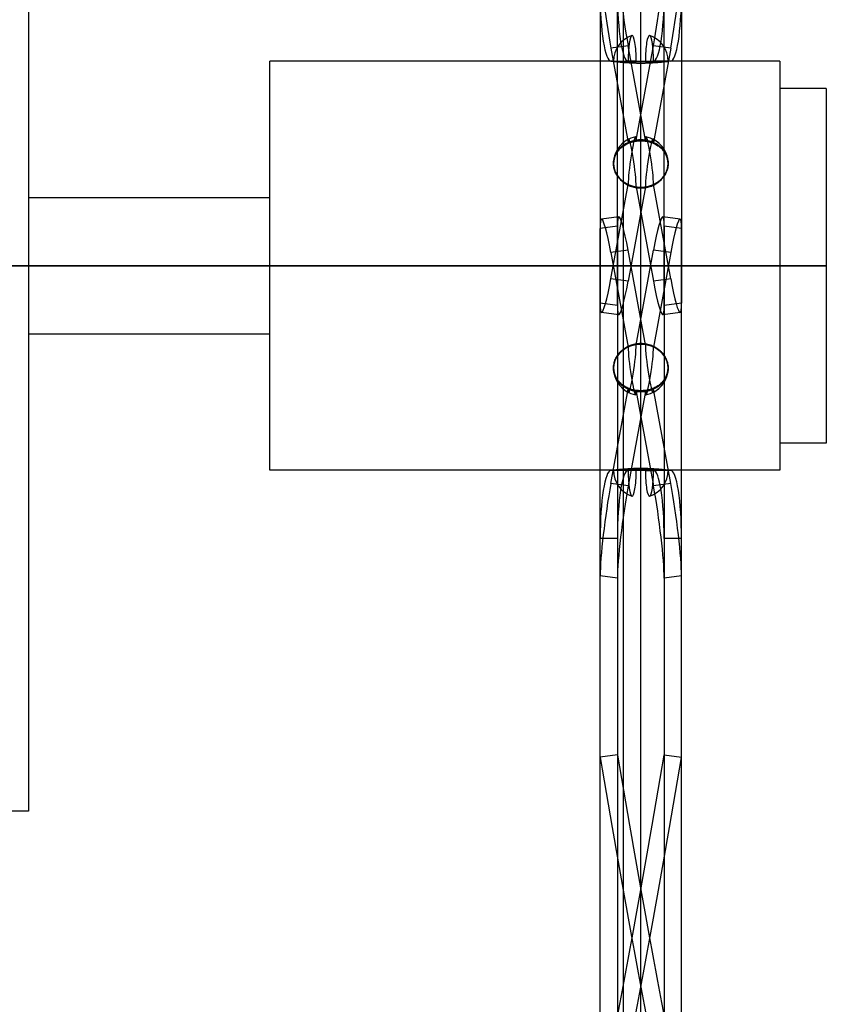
# Model space of a CAD drawing. Header units: millimetres. Extents: x -380 to 364, y -455 to 455.
# Tile 11 of 22: x -212 to 18, y -211 to 70. Entities that reach past the tile are written whole.
import ezdxf

# ---------------------------------------------------------------- set-up
doc = ezdxf.new("R2010")
doc.units = ezdxf.units.MM
doc.layers.add('MAIN-2', color=7, linetype='Continuous')

msp = doc.modelspace()

# ---------------------------------------------------------------- linework, layer by layer
at = {"layer": 'MAIN-2'}
for p, q in [((-40, 450), (-40, -450)), ((-35, -450), (-35, 450)), ((-210, 156), (-210, 0)), ((-46.62, 140.56), (-46.62, -10.7)), ((-41.68, -11.37), (-41.68, 139.89)), ((-28.32, -11.37), (-28.32, 139.89)), ((-23.38, 140.56), (-23.38, -10.7)), ((-38.63, 62.95), (-43.57, 62.28)), ((-43.57, 62.28), (-38.63, 35.24)), ((-33.69, 35.91), (-38.63, 62.95)), ((-36.31, 35.91), (-31.37, 62.95)), ((-26.43, 62.28), (-31.37, 62.95)), ((-26.43, 62.28), (-31.37, 35.24)), ((-141, 0), (-141, 58.5)), ((-42.8, 58.5), (-141, 58.5)), ((-43.57, 58.51), (-38.63, 58.51)), ((-42.79, 58.5), (-42.8, 58.5)), ((-42.8, 58.5), (-42.79, 58.5)), ((-42.8, 58.5), (-27.2, 58.5)), ((-42.8, 58.5), (-27.2, 58.5)), ((-42.77, 58.5), (-42.79, 58.5)), ((-42.79, 58.5), (-42.77, 58.5)), ((-42.73, 58.49), (-42.77, 58.5)), ((-42.77, 58.5), (-42.73, 58.49)), ((-42.68, 58.48), (-42.73, 58.49)), ((-42.73, 58.49), (-42.66, 58.48)), ((-42.6, 58.47), (-42.68, 58.48)), ((-42.66, 58.48), (-42.59, 58.47)), ((-42.52, 58.46), (-42.6, 58.47)), ((-42.59, 58.47), (-42.49, 58.46)), ((-42.41, 58.45), (-42.52, 58.46)), ((-42.49, 58.46), (-42.38, 58.45)), ((-42.29, 58.43), (-42.41, 58.45)), ((-42.38, 58.45), (-42.25, 58.43)), ((-42.16, 58.42), (-42.29, 58.43)), ((-42.25, 58.43), (-42.1, 58.41)), ((-42.01, 58.4), (-42.16, 58.42)), ((-42.1, 58.41), (-41.95, 58.39)), ((-41.86, 58.38), (-42.01, 58.4)), ((-41.95, 58.39), (-41.78, 58.37)), ((-41.69, 58.36), (-41.86, 58.38)), ((-41.78, 58.37), (-41.6, 58.35)), ((-41.51, 58.34), (-41.69, 58.36)), ((-41.6, 58.35), (-41.39, 58.33)), ((-41.3, 58.32), (-41.51, 58.34)), ((-41.39, 58.33), (-41.17, 58.31)), ((-41.09, 58.3), (-41.3, 58.32)), ((-41.17, 58.31), (-40.93, 58.28)), ((-40.85, 58.27), (-41.09, 58.3)), ((-40.93, 58.28), (-40.68, 58.26)), ((-40.61, 58.25), (-40.85, 58.27)), ((-40.68, 58.26), (-40.42, 58.23)), ((-40.36, 58.23), (-40.61, 58.25)), ((-40.42, 58.23), (-40.16, 58.21)), ((-40.11, 58.2), (-40.36, 58.23)), ((-40.16, 58.21), (-39.89, 58.18)), ((-39.85, 58.18), (-40.11, 58.2)), ((-39.89, 58.18), (-39.61, 58.16)), ((-39.58, 58.16), (-39.85, 58.18)), ((-39.61, 58.16), (-39.31, 58.14)), ((-39.29, 58.14), (-39.58, 58.16)), ((-39.31, 58.14), (-39, 58.12)), ((-39, 58.12), (-39.29, 58.14)), ((-38.69, 58.1), (-39, 58.12)), ((-39, 58.12), (-38.68, 58.1)), ((-38.38, 58.08), (-38.69, 58.1)), ((-38.68, 58.1), (-38.35, 58.08)), ((-36.31, 58.51), (-38.63, 58.51)), ((-38.05, 58.06), (-38.38, 58.08)), ((-38.35, 58.08), (-38.01, 58.06)), ((-37.72, 58.04), (-38.05, 58.06)), ((-38.01, 58.06), (-37.67, 58.04)), ((-37.39, 58.03), (-37.72, 58.04)), ((-37.67, 58.04), (-37.32, 58.03)), ((-37.05, 58.02), (-37.39, 58.03)), ((-37.32, 58.03), (-36.96, 58.01)), ((-36.71, 58), (-37.05, 58.02)), ((-36.96, 58.01), (-36.6, 58)), ((-36.36, 58), (-36.71, 58)), ((-36.6, 58), (-36.24, 57.99)), ((-36.02, 57.99), (-36.36, 58)), ((-36.31, 58.51), (-31.37, 58.51)), ((-36.24, 57.99), (-35.88, 57.99)), ((-35.68, 57.98), (-36.02, 57.99)), ((-35.88, 57.99), (-35.53, 57.98)), ((-35.34, 57.98), (-35.68, 57.98)), ((-35.53, 57.98), (-35.17, 57.98)), ((-35, 57.98), (-35.34, 57.98)), ((-35.17, 57.98), (-34.83, 57.98)), ((-34.66, 57.98), (-35, 57.98)), ((-34.83, 57.98), (-34.47, 57.98)), ((-34.32, 57.98), (-34.66, 57.98)), ((-34.47, 57.98), (-34.12, 57.99)), ((-33.98, 57.99), (-34.32, 57.98)), ((-34.12, 57.99), (-33.76, 57.99)), ((-33.64, 58), (-33.98, 57.99)), ((-33.76, 57.99), (-33.4, 58)), ((-33.29, 58), (-33.64, 58)), ((-33.4, 58), (-33.04, 58.01)), ((-32.95, 58.02), (-33.29, 58)), ((-33.04, 58.01), (-32.68, 58.03)), ((-32.61, 58.03), (-32.95, 58.02)), ((-32.68, 58.03), (-32.33, 58.04)), ((-32.28, 58.04), (-32.61, 58.03)), ((-32.33, 58.04), (-31.99, 58.06)), ((-31.95, 58.06), (-32.28, 58.04)), ((-31.99, 58.06), (-31.65, 58.08)), ((-31.62, 58.08), (-31.95, 58.06)), ((-31.65, 58.08), (-31.32, 58.1)), ((-31.31, 58.1), (-31.62, 58.08)), ((-26.43, 58.51), (-31.37, 58.51)), ((-31.32, 58.1), (-31, 58.12)), ((-31, 58.12), (-31.31, 58.1)), ((-30.71, 58.14), (-31, 58.12)), ((-31, 58.12), (-30.69, 58.14)), ((-30.42, 58.16), (-30.71, 58.14)), ((-30.69, 58.14), (-30.39, 58.16)), ((-30.15, 58.18), (-30.42, 58.16)), ((-30.39, 58.16), (-30.11, 58.18)), ((-29.89, 58.2), (-30.15, 58.18)), ((-30.11, 58.18), (-29.84, 58.21)), ((-29.64, 58.23), (-29.89, 58.2)), ((-29.84, 58.21), (-29.58, 58.23)), ((-29.39, 58.25), (-29.64, 58.23)), ((-29.58, 58.23), (-29.32, 58.26)), ((-29.15, 58.27), (-29.39, 58.25)), ((-29.32, 58.26), (-29.07, 58.28)), ((-28.91, 58.3), (-29.15, 58.27)), ((-29.07, 58.28), (-28.83, 58.31)), ((-28.7, 58.32), (-28.91, 58.3)), ((-28.83, 58.31), (-28.61, 58.33)), ((-28.49, 58.34), (-28.7, 58.32)), ((-28.61, 58.33), (-28.4, 58.35)), ((-28.31, 58.36), (-28.49, 58.34)), ((-28.4, 58.35), (-28.22, 58.37)), ((-28.14, 58.38), (-28.31, 58.36)), ((-28.22, 58.37), (-28.05, 58.39)), ((-27.99, 58.4), (-28.14, 58.38)), ((-28.05, 58.39), (-27.9, 58.41)), ((-27.84, 58.42), (-27.99, 58.4)), ((-27.9, 58.41), (-27.75, 58.43)), ((-27.71, 58.43), (-27.84, 58.42)), ((-27.75, 58.43), (-27.62, 58.45)), ((-27.59, 58.45), (-27.71, 58.43)), ((-27.62, 58.45), (-27.51, 58.46)), ((-27.48, 58.46), (-27.59, 58.45)), ((-27.51, 58.46), (-27.41, 58.47)), ((-27.4, 58.47), (-27.48, 58.46)), ((-27.41, 58.47), (-27.34, 58.48)), ((-27.32, 58.48), (-27.4, 58.47)), ((-27.34, 58.48), (-27.27, 58.49)), ((-27.27, 58.49), (-27.32, 58.48)), ((-27.23, 58.5), (-27.27, 58.49)), ((-27.27, 58.49), (-27.23, 58.5)), ((-27.21, 58.5), (-27.23, 58.5)), ((-27.23, 58.5), (-27.21, 58.5)), ((-27.2, 58.5), (-27.21, 58.5)), ((-27.21, 58.5), (-27.2, 58.5)), ((4.75, 58.5), (-27.2, 58.5)), ((4.75, 58.5), (4.75, 0)), ((18, 50.7), (4.75, 50.7)), ((18, 50.7), (18, 0)), ((-40.61, 33.81), (-40.85, 33.6)), ((-40.68, 33.75), (-40.42, 33.97)), ((-40.36, 34.02), (-40.61, 33.81)), ((-40.42, 33.97), (-40.16, 34.17)), ((-40.11, 34.2), (-40.36, 34.02)), ((-40.16, 34.17), (-39.89, 34.35)), ((-39.85, 34.37), (-40.11, 34.2)), ((-39.89, 34.35), (-39.61, 34.52)), ((-39.58, 34.54), (-39.85, 34.37)), ((-39.61, 34.52), (-39.31, 34.69)), ((-39.29, 34.7), (-39.58, 34.54)), ((-39.31, 34.69), (-39, 34.85)), ((-39, 34.85), (-39.29, 34.7)), ((-39, 34.85), (-38.68, 34.99)), ((-38.69, 34.99), (-39, 34.85)), ((-38.38, 35.12), (-38.69, 34.99)), ((-38.68, 34.99), (-38.35, 35.13)), ((-38.05, 35.23), (-38.38, 35.12)), ((-38.35, 35.13), (-38.01, 35.25)), ((-37.72, 35.34), (-38.05, 35.23)), ((-38.01, 35.25), (-37.67, 35.36)), ((-37.39, 35.43), (-37.72, 35.34)), ((-37.67, 35.36), (-37.32, 35.45)), ((-37.05, 35.51), (-37.39, 35.43)), ((-37.32, 35.45), (-36.96, 35.53)), ((-36.71, 35.58), (-37.05, 35.51)), ((-36.96, 35.53), (-36.6, 35.6)), ((-36.36, 35.63), (-36.71, 35.58)), ((-36.6, 35.6), (-36.24, 35.65)), ((-36.02, 35.68), (-36.36, 35.63)), ((-36.24, 35.65), (-35.88, 35.69)), ((-35.68, 35.71), (-36.02, 35.68)), ((-35.88, 35.69), (-35.53, 35.72)), ((-35.34, 35.72), (-35.68, 35.71)), ((-35.53, 35.72), (-35.17, 35.73)), ((-35, 35.73), (-35.34, 35.72)), ((-35.17, 35.73), (-34.83, 35.73)), ((-34.66, 35.72), (-35, 35.73)), ((-34.83, 35.73), (-34.47, 35.72)), ((-34.32, 35.71), (-34.66, 35.72)), ((-34.47, 35.72), (-34.12, 35.69)), ((-33.98, 35.68), (-34.32, 35.71)), ((-34.12, 35.69), (-33.76, 35.65)), ((-33.64, 35.63), (-33.98, 35.68)), ((-33.76, 35.65), (-33.4, 35.6)), ((-33.29, 35.58), (-33.64, 35.63)), ((-33.4, 35.6), (-33.04, 35.53)), ((-32.95, 35.51), (-33.29, 35.58)), ((-33.04, 35.53), (-32.68, 35.45)), ((-32.61, 35.43), (-32.95, 35.51)), ((-32.68, 35.45), (-32.33, 35.36)), ((-32.28, 35.34), (-32.61, 35.43)), ((-32.33, 35.36), (-31.99, 35.25)), ((-31.95, 35.23), (-32.28, 35.34)), ((-31.99, 35.25), (-31.65, 35.13)), ((-31.62, 35.12), (-31.95, 35.23)), ((-31.65, 35.13), (-31.32, 34.99)), ((-31.31, 34.99), (-31.62, 35.12)), ((-31.32, 34.99), (-31, 34.85)), ((-31, 34.85), (-31.31, 34.99)), ((-31, 34.85), (-30.69, 34.69)), ((-30.71, 34.7), (-31, 34.85)), ((-30.42, 34.54), (-30.71, 34.7)), ((-30.69, 34.69), (-30.39, 34.52)), ((-30.15, 34.37), (-30.42, 34.54)), ((-30.39, 34.52), (-30.11, 34.35)), ((-29.89, 34.2), (-30.15, 34.37)), ((-30.11, 34.35), (-29.84, 34.17)), ((-29.64, 34.02), (-29.89, 34.2)), ((-29.84, 34.17), (-29.58, 33.97)), ((-29.39, 33.81), (-29.64, 34.02)), ((-29.58, 33.97), (-29.32, 33.75)), ((-29.15, 33.6), (-29.39, 33.81)), ((-42.52, 31.04), (-42.6, 30.74)), ((-42.59, 30.81), (-42.49, 31.11)), ((-42.41, 31.33), (-42.52, 31.04)), ((-42.49, 31.11), (-42.38, 31.42)), ((-42.29, 31.61), (-42.41, 31.33)), ((-42.38, 31.42), (-42.25, 31.71)), ((-42.16, 31.89), (-42.29, 31.61)), ((-42.25, 31.71), (-42.1, 32)), ((-42.01, 32.15), (-42.16, 31.89)), ((-42.1, 32), (-41.95, 32.27)), ((-41.86, 32.41), (-42.01, 32.15)), ((-41.95, 32.27), (-41.78, 32.53)), ((-41.69, 32.65), (-41.86, 32.41)), ((-41.78, 32.53), (-41.6, 32.78)), ((-41.51, 32.89), (-41.69, 32.65)), ((-41.6, 32.78), (-41.39, 33.03)), ((-41.3, 33.13), (-41.51, 32.89)), ((-41.39, 33.03), (-41.17, 33.28)), ((-41.09, 33.37), (-41.3, 33.13)), ((-41.17, 33.28), (-40.93, 33.52)), ((-40.85, 33.6), (-41.09, 33.37)), ((-40.93, 33.52), (-40.68, 33.75)), ((-29.32, 33.75), (-29.07, 33.52)), ((-28.91, 33.37), (-29.15, 33.6)), ((-29.07, 33.52), (-28.83, 33.28)), ((-28.7, 33.13), (-28.91, 33.37)), ((-28.83, 33.28), (-28.61, 33.03)), ((-28.49, 32.89), (-28.7, 33.13)), ((-28.61, 33.03), (-28.4, 32.78)), ((-28.31, 32.65), (-28.49, 32.89)), ((-28.4, 32.78), (-28.22, 32.53)), ((-28.14, 32.41), (-28.31, 32.65)), ((-28.22, 32.53), (-28.05, 32.27)), ((-27.99, 32.15), (-28.14, 32.41)), ((-28.05, 32.27), (-27.9, 32)), ((-27.84, 31.89), (-27.99, 32.15)), ((-27.9, 32), (-27.75, 31.71)), ((-27.71, 31.61), (-27.84, 31.89)), ((-27.75, 31.71), (-27.62, 31.42)), ((-27.59, 31.33), (-27.71, 31.61)), ((-27.62, 31.42), (-27.51, 31.11)), ((-27.48, 31.04), (-27.59, 31.33)), ((-27.51, 31.11), (-27.41, 30.81)), ((-27.4, 30.74), (-27.48, 31.04)), ((-42.8, 29.25), (-42.79, 29.55)), ((-42.79, 29.54), (-42.8, 29.25)), ((-42.79, 28.96), (-42.8, 29.25)), ((-42.8, 29.25), (-42.79, 28.94)), ((-42.79, 29.55), (-42.77, 29.87)), ((-42.77, 29.84), (-42.79, 29.54)), ((-42.77, 28.66), (-42.79, 28.96)), ((-42.79, 28.94), (-42.77, 28.63)), ((-42.77, 29.87), (-42.73, 30.18)), ((-42.73, 30.14), (-42.77, 29.84)), ((-42.73, 28.35), (-42.77, 28.66)), ((-42.77, 28.63), (-42.73, 28.31)), ((-42.73, 30.18), (-42.66, 30.49)), ((-42.68, 30.44), (-42.73, 30.14)), ((-42.68, 28.04), (-42.73, 28.35)), ((-42.73, 28.31), (-42.66, 27.99)), ((-42.6, 30.74), (-42.68, 30.44)), ((-42.66, 30.49), (-42.59, 30.81)), ((-27.41, 30.81), (-27.34, 30.49)), ((-27.32, 30.44), (-27.4, 30.74)), ((-27.34, 30.49), (-27.27, 30.18)), ((-27.34, 27.99), (-27.27, 28.31)), ((-27.27, 30.14), (-27.32, 30.44)), ((-27.27, 28.35), (-27.32, 28.04)), ((-27.27, 30.18), (-27.23, 29.87)), ((-27.23, 29.84), (-27.27, 30.14)), ((-27.23, 28.66), (-27.27, 28.35)), ((-27.27, 28.31), (-27.23, 28.63)), ((-27.23, 29.87), (-27.21, 29.55)), ((-27.21, 29.54), (-27.23, 29.84)), ((-27.21, 28.96), (-27.23, 28.66)), ((-27.23, 28.63), (-27.21, 28.94)), ((-27.21, 29.55), (-27.2, 29.25)), ((-27.2, 29.25), (-27.21, 29.54)), ((-27.2, 29.25), (-27.21, 28.96)), ((-27.21, 28.94), (-27.2, 29.25)), ((-42.6, 27.74), (-42.68, 28.04)), ((-42.66, 27.99), (-42.59, 27.67)), ((-42.52, 27.43), (-42.6, 27.74)), ((-42.59, 27.67), (-42.49, 27.35)), ((-42.41, 27.12), (-42.52, 27.43)), ((-42.49, 27.35), (-42.38, 27.03)), ((-42.29, 26.82), (-42.41, 27.12)), ((-42.38, 27.03), (-42.25, 26.72)), ((-42.16, 26.53), (-42.29, 26.82)), ((-42.25, 26.72), (-42.1, 26.42)), ((-42.01, 26.25), (-42.16, 26.53)), ((-42.1, 26.42), (-41.95, 26.12)), ((-41.86, 25.98), (-42.01, 26.25)), ((-41.95, 26.12), (-41.78, 25.85)), ((-41.69, 25.71), (-41.86, 25.98)), ((-41.78, 25.85), (-41.6, 25.57)), ((-41.51, 25.45), (-41.69, 25.71)), ((-41.6, 25.57), (-41.39, 25.3)), ((-41.3, 25.19), (-41.51, 25.45)), ((-28.49, 25.45), (-28.7, 25.19)), ((-28.61, 25.3), (-28.4, 25.57)), ((-28.31, 25.71), (-28.49, 25.45)), ((-28.4, 25.57), (-28.22, 25.85)), ((-28.14, 25.98), (-28.31, 25.71)), ((-28.22, 25.85), (-28.05, 26.12)), ((-27.99, 26.25), (-28.14, 25.98)), ((-28.05, 26.12), (-27.9, 26.42)), ((-27.84, 26.53), (-27.99, 26.25)), ((-27.9, 26.42), (-27.75, 26.72)), ((-27.71, 26.82), (-27.84, 26.53)), ((-27.75, 26.72), (-27.62, 27.03)), ((-27.59, 27.12), (-27.71, 26.82)), ((-27.62, 27.03), (-27.51, 27.35)), ((-27.48, 27.43), (-27.59, 27.12)), ((-27.51, 27.35), (-27.41, 27.67)), ((-27.4, 27.74), (-27.48, 27.43)), ((-27.41, 27.67), (-27.34, 27.99)), ((-27.32, 28.04), (-27.4, 27.74)), ((-43.57, -3.77), (-38.63, 23.27)), ((-41.39, 25.3), (-41.17, 25.02)), ((-41.09, 24.93), (-41.3, 25.19)), ((-41.17, 25.02), (-40.93, 24.76)), ((-40.85, 24.67), (-41.09, 24.93)), ((-40.93, 24.76), (-40.68, 24.5)), ((-40.61, 24.43), (-40.85, 24.67)), ((-40.68, 24.5), (-40.42, 24.26)), ((-40.36, 24.21), (-40.61, 24.43)), ((-40.42, 24.26), (-40.16, 24.04)), ((-40.11, 24), (-40.36, 24.21)), ((-40.16, 24.04), (-39.89, 23.84)), ((-39.85, 23.81), (-40.11, 24)), ((-39.89, 23.84), (-39.61, 23.64)), ((-39.58, 23.62), (-39.85, 23.81)), ((-39.61, 23.64), (-39.31, 23.45)), ((-39.29, 23.44), (-39.58, 23.62)), ((-39.31, 23.45), (-39, 23.27)), ((-39, 23.27), (-39.29, 23.44)), ((-38.69, 23.11), (-39, 23.27)), ((-39, 23.27), (-38.68, 23.1)), ((-38.38, 22.96), (-38.69, 23.11)), ((-38.68, 23.1), (-38.35, 22.95)), ((-33.69, 22.6), (-38.63, -4.44)), ((-38.05, 22.83), (-38.38, 22.96)), ((-38.35, 22.95), (-38.01, 22.81)), ((-37.72, 22.7), (-38.05, 22.83)), ((-38.01, 22.81), (-37.67, 22.69)), ((-37.39, 22.6), (-37.72, 22.7)), ((-37.67, 22.69), (-37.32, 22.58)), ((-37.05, 22.5), (-37.39, 22.6)), ((-37.32, 22.58), (-36.96, 22.48)), ((-36.31, 22.6), (-31.37, -4.44)), ((-33.04, 22.48), (-32.68, 22.58)), ((-32.61, 22.6), (-32.95, 22.5)), ((-32.68, 22.58), (-32.33, 22.69)), ((-32.28, 22.7), (-32.61, 22.6)), ((-32.33, 22.69), (-31.99, 22.81)), ((-31.95, 22.83), (-32.28, 22.7)), ((-31.99, 22.81), (-31.65, 22.95)), ((-31.62, 22.96), (-31.95, 22.83)), ((-31.65, 22.95), (-31.32, 23.1)), ((-31.31, 23.11), (-31.62, 22.96)), ((-26.43, -3.77), (-31.37, 23.27)), ((-31.32, 23.1), (-31, 23.27)), ((-31, 23.27), (-31.31, 23.11)), ((-31, 23.27), (-30.69, 23.45)), ((-30.71, 23.44), (-31, 23.27)), ((-30.42, 23.62), (-30.71, 23.44)), ((-30.69, 23.45), (-30.39, 23.64)), ((-30.15, 23.81), (-30.42, 23.62)), ((-30.39, 23.64), (-30.11, 23.84)), ((-29.89, 24), (-30.15, 23.81)), ((-30.11, 23.84), (-29.84, 24.04)), ((-29.64, 24.21), (-29.89, 24)), ((-29.84, 24.04), (-29.58, 24.26)), ((-29.39, 24.43), (-29.64, 24.21)), ((-29.58, 24.26), (-29.32, 24.5)), ((-29.15, 24.67), (-29.39, 24.43)), ((-29.32, 24.5), (-29.07, 24.76)), ((-28.91, 24.93), (-29.15, 24.67)), ((-29.07, 24.76), (-28.83, 25.02)), ((-28.7, 25.19), (-28.91, 24.93)), ((-28.83, 25.02), (-28.61, 25.3)), ((-36.71, 22.43), (-37.05, 22.5)), ((-36.96, 22.48), (-36.6, 22.4)), ((-36.36, 22.36), (-36.71, 22.43)), ((-36.6, 22.4), (-36.24, 22.34)), ((-36.02, 22.31), (-36.36, 22.36)), ((-36.24, 22.34), (-35.88, 22.3)), ((-35.68, 22.28), (-36.02, 22.31)), ((-35.88, 22.3), (-35.53, 22.27)), ((-35.34, 22.26), (-35.68, 22.28)), ((-35.53, 22.27), (-35.17, 22.25)), ((-35, 22.25), (-35.34, 22.26)), ((-35.17, 22.25), (-34.83, 22.25)), ((-34.66, 22.26), (-35, 22.25)), ((-34.83, 22.25), (-34.47, 22.27)), ((-34.32, 22.28), (-34.66, 22.26)), ((-34.47, 22.27), (-34.12, 22.3)), ((-33.98, 22.31), (-34.32, 22.28)), ((-34.12, 22.3), (-33.76, 22.34)), ((-33.64, 22.36), (-33.98, 22.31)), ((-33.76, 22.34), (-33.4, 22.4)), ((-33.29, 22.43), (-33.64, 22.36)), ((-33.4, 22.4), (-33.04, 22.48)), ((-32.95, 22.5), (-33.29, 22.43)), ((-210, 19.5), (-141, 19.5)), ((-41.68, 11.37), (-46.62, 10.7)), ((-41.28, 14.01), (-46.22, 13.33)), ((-41.68, 11.37), (-41.68, -139.89)), ((-23.78, 13.33), (-28.72, 14.01)), ((-28.32, 11.37), (-28.32, -139.89)), ((-23.38, 10.7), (-28.32, 11.37)), ((-46.62, -140.56), (-46.62, 10.7)), ((-23.38, -140.56), (-23.38, 10.7)), ((-38.63, 4.44), (-43.57, 3.77)), ((-43.57, 3.77), (-38.63, -23.27)), ((-33.69, -22.6), (-38.63, 4.44)), ((-36.31, -22.6), (-31.37, 4.44)), ((-26.43, 3.77), (-31.37, 4.44)), ((-26.43, 3.77), (-31.37, -23.27)), ((-210, 0), (-215, 0)), ((-141, 0), (-210, 0)), ((-210, 0), (-210, -156)), ((4.75, 0), (-141, 0)), ((-40, 0), (-35, 0)), ((18, 0), (4.75, 0)), ((4.75, 0), (4.75, -58.5)), ((18, 0), (18, -50.7)), ((-215, 0), (-210, 0)), ((-210, 0), (-141, 0)), ((-141, 0), (4.75, 0)), ((-141, -58.5), (-141, 0)), ((-35, 0), (-40, 0)), ((4.75, 0), (18, 0)), ((-38.63, -4.44), (-43.57, -3.77)), ((-26.43, -3.77), (-31.37, -4.44)), ((-41.68, -11.37), (-46.62, -10.7)), ((-23.38, -10.7), (-28.32, -11.37)), ((-41.28, -14.01), (-46.22, -13.33)), ((-23.78, -13.33), (-28.72, -14.01)), ((-210, -19.5), (-141, -19.5)), ((-37.05, -22.5), (-37.39, -22.6)), ((-37.32, -22.58), (-36.96, -22.48)), ((-36.71, -22.43), (-37.05, -22.5)), ((-36.96, -22.48), (-36.6, -22.4)), ((-36.36, -22.36), (-36.71, -22.43)), ((-36.6, -22.4), (-36.24, -22.34)), ((-36.02, -22.31), (-36.36, -22.36)), ((-36.24, -22.34), (-35.88, -22.3)), ((-35.68, -22.28), (-36.02, -22.31)), ((-35.88, -22.3), (-35.53, -22.27)), ((-35.34, -22.26), (-35.68, -22.28)), ((-35.53, -22.27), (-35.17, -22.25)), ((-35, -22.25), (-35.34, -22.26)), ((-35.17, -22.25), (-34.83, -22.25)), ((-34.66, -22.26), (-35, -22.25)), ((-34.83, -22.25), (-34.47, -22.27)), ((-34.32, -22.28), (-34.66, -22.26)), ((-34.47, -22.27), (-34.12, -22.3)), ((-33.98, -22.31), (-34.32, -22.28)), ((-34.12, -22.3), (-33.76, -22.34)), ((-33.64, -22.36), (-33.98, -22.31)), ((-33.76, -22.34), (-33.4, -22.4)), ((-33.29, -22.43), (-33.64, -22.36)), ((-33.4, -22.4), (-33.04, -22.48)), ((-32.95, -22.5), (-33.29, -22.43)), ((-33.04, -22.48), (-32.68, -22.58)), ((-32.61, -22.6), (-32.95, -22.5)), ((-41.6, -25.57), (-41.39, -25.3)), ((-41.3, -25.19), (-41.51, -25.45)), ((-41.39, -25.3), (-41.17, -25.02)), ((-41.09, -24.93), (-41.3, -25.19)), ((-41.17, -25.02), (-40.93, -24.76)), ((-40.85, -24.67), (-41.09, -24.93)), ((-40.93, -24.76), (-40.68, -24.5)), ((-40.61, -24.43), (-40.85, -24.67)), ((-40.68, -24.5), (-40.42, -24.26)), ((-40.36, -24.21), (-40.61, -24.43)), ((-40.42, -24.26), (-40.16, -24.04)), ((-40.11, -24), (-40.36, -24.21)), ((-40.16, -24.04), (-39.89, -23.84)), ((-39.85, -23.81), (-40.11, -24)), ((-39.89, -23.84), (-39.61, -23.64)), ((-39.58, -23.62), (-39.85, -23.81)), ((-39.61, -23.64), (-39.31, -23.45)), ((-39.29, -23.44), (-39.58, -23.62)), ((-39.31, -23.45), (-39, -23.27)), ((-39, -23.27), (-39.29, -23.44)), ((-39, -23.27), (-38.68, -23.1)), ((-38.69, -23.11), (-39, -23.27)), ((-38.38, -22.96), (-38.69, -23.11)), ((-38.68, -23.1), (-38.35, -22.95)), ((-38.05, -22.83), (-38.38, -22.96)), ((-38.35, -22.95), (-38.01, -22.81)), ((-37.72, -22.7), (-38.05, -22.83)), ((-38.01, -22.81), (-37.67, -22.69)), ((-37.39, -22.6), (-37.72, -22.7)), ((-37.67, -22.69), (-37.32, -22.58)), ((-32.68, -22.58), (-32.33, -22.69)), ((-32.28, -22.7), (-32.61, -22.6)), ((-32.33, -22.69), (-31.99, -22.81)), ((-31.95, -22.83), (-32.28, -22.7)), ((-31.99, -22.81), (-31.65, -22.95)), ((-31.62, -22.96), (-31.95, -22.83)), ((-31.65, -22.95), (-31.32, -23.1)), ((-31.31, -23.11), (-31.62, -22.96)), ((-31.32, -23.1), (-31, -23.27)), ((-31, -23.27), (-31.31, -23.11)), ((-31, -23.27), (-30.69, -23.45)), ((-30.71, -23.44), (-31, -23.27)), ((-30.42, -23.62), (-30.71, -23.44)), ((-30.69, -23.45), (-30.39, -23.64)), ((-30.15, -23.81), (-30.42, -23.62)), ((-30.39, -23.64), (-30.11, -23.84)), ((-29.89, -24), (-30.15, -23.81)), ((-30.11, -23.84), (-29.84, -24.04)), ((-29.64, -24.21), (-29.89, -24)), ((-29.84, -24.04), (-29.58, -24.26)), ((-29.39, -24.43), (-29.64, -24.21)), ((-29.58, -24.26), (-29.32, -24.5)), ((-29.15, -24.67), (-29.39, -24.43)), ((-29.32, -24.5), (-29.07, -24.76)), ((-28.91, -24.93), (-29.15, -24.67)), ((-29.07, -24.76), (-28.83, -25.02)), ((-28.7, -25.19), (-28.91, -24.93)), ((-28.83, -25.02), (-28.61, -25.3)), ((-28.49, -25.45), (-28.7, -25.19)), ((-28.61, -25.3), (-28.4, -25.57)), ((-42.73, -28.31), (-42.66, -27.99)), ((-42.68, -28.04), (-42.73, -28.35)), ((-42.6, -27.74), (-42.68, -28.04)), ((-42.66, -27.99), (-42.59, -27.67)), ((-42.52, -27.43), (-42.6, -27.74)), ((-42.59, -27.67), (-42.49, -27.35)), ((-42.41, -27.12), (-42.52, -27.43)), ((-42.49, -27.35), (-42.38, -27.03)), ((-42.29, -26.82), (-42.41, -27.12)), ((-42.38, -27.03), (-42.25, -26.72)), ((-42.16, -26.53), (-42.29, -26.82)), ((-42.25, -26.72), (-42.1, -26.42)), ((-42.01, -26.25), (-42.16, -26.53)), ((-42.1, -26.42), (-41.95, -26.12)), ((-41.86, -25.98), (-42.01, -26.25)), ((-41.95, -26.12), (-41.78, -25.85)), ((-41.69, -25.71), (-41.86, -25.98)), ((-41.78, -25.85), (-41.6, -25.57)), ((-41.51, -25.45), (-41.69, -25.71)), ((-28.31, -25.71), (-28.49, -25.45)), ((-28.4, -25.57), (-28.22, -25.85)), ((-28.14, -25.98), (-28.31, -25.71)), ((-28.22, -25.85), (-28.05, -26.12)), ((-27.99, -26.25), (-28.14, -25.98)), ((-28.05, -26.12), (-27.9, -26.42)), ((-27.84, -26.53), (-27.99, -26.25)), ((-27.9, -26.42), (-27.75, -26.72)), ((-27.71, -26.82), (-27.84, -26.53)), ((-27.75, -26.72), (-27.62, -27.03)), ((-27.59, -27.12), (-27.71, -26.82)), ((-27.62, -27.03), (-27.51, -27.35)), ((-27.48, -27.43), (-27.59, -27.12)), ((-27.51, -27.35), (-27.41, -27.67)), ((-27.4, -27.74), (-27.48, -27.43)), ((-27.41, -27.67), (-27.34, -27.99)), ((-27.32, -28.04), (-27.4, -27.74)), ((-27.34, -27.99), (-27.27, -28.31)), ((-27.27, -28.35), (-27.32, -28.04)), ((-42.8, -29.25), (-42.79, -28.94)), ((-42.79, -28.96), (-42.8, -29.25)), ((-42.79, -29.54), (-42.8, -29.25)), ((-42.8, -29.25), (-42.79, -29.55)), ((-42.79, -28.94), (-42.77, -28.63)), ((-42.77, -28.66), (-42.79, -28.96)), ((-42.77, -29.84), (-42.79, -29.54)), ((-42.79, -29.55), (-42.77, -29.87)), ((-42.77, -28.63), (-42.73, -28.31)), ((-42.73, -28.35), (-42.77, -28.66)), ((-42.73, -30.14), (-42.77, -29.84)), ((-42.77, -29.87), (-42.73, -30.18)), ((-42.68, -30.44), (-42.73, -30.14)), ((-42.73, -30.18), (-42.66, -30.49)), ((-42.6, -30.74), (-42.68, -30.44)), ((-42.66, -30.49), (-42.59, -30.81)), ((-42.52, -31.04), (-42.6, -30.74)), ((-42.59, -30.81), (-42.49, -31.11)), ((-27.51, -31.11), (-27.41, -30.81)), ((-27.4, -30.74), (-27.48, -31.04)), ((-27.41, -30.81), (-27.34, -30.49)), ((-27.32, -30.44), (-27.4, -30.74)), ((-27.34, -30.49), (-27.27, -30.18)), ((-27.27, -30.14), (-27.32, -30.44)), ((-27.27, -28.31), (-27.23, -28.63)), ((-27.23, -28.66), (-27.27, -28.35)), ((-27.23, -29.84), (-27.27, -30.14)), ((-27.27, -30.18), (-27.23, -29.87)), ((-27.23, -28.63), (-27.21, -28.94)), ((-27.21, -28.96), (-27.23, -28.66)), ((-27.21, -29.54), (-27.23, -29.84)), ((-27.23, -29.87), (-27.21, -29.55)), ((-27.21, -28.94), (-27.2, -29.25)), ((-27.2, -29.25), (-27.21, -28.96)), ((-27.2, -29.25), (-27.21, -29.54)), ((-27.21, -29.55), (-27.2, -29.25)), ((-42.41, -31.33), (-42.52, -31.04)), ((-42.49, -31.11), (-42.38, -31.42)), ((-42.29, -31.61), (-42.41, -31.33)), ((-42.38, -31.42), (-42.25, -31.71)), ((-42.16, -31.89), (-42.29, -31.61)), ((-42.25, -31.71), (-42.1, -32)), ((-42.01, -32.15), (-42.16, -31.89)), ((-42.1, -32), (-41.95, -32.27)), ((-41.86, -32.41), (-42.01, -32.15)), ((-41.95, -32.27), (-41.78, -32.53)), ((-41.69, -32.65), (-41.86, -32.41)), ((-41.78, -32.53), (-41.6, -32.78)), ((-41.51, -32.89), (-41.69, -32.65)), ((-41.6, -32.78), (-41.39, -33.03)), ((-41.3, -33.13), (-41.51, -32.89)), ((-41.39, -33.03), (-41.17, -33.28)), ((-41.09, -33.37), (-41.3, -33.13)), ((-41.17, -33.28), (-40.93, -33.52)), ((-40.85, -33.6), (-41.09, -33.37)), ((-40.93, -33.52), (-40.68, -33.75)), ((-40.61, -33.81), (-40.85, -33.6)), ((-40.68, -33.75), (-40.42, -33.97)), ((-29.58, -33.97), (-29.32, -33.75)), ((-29.15, -33.6), (-29.39, -33.81)), ((-29.32, -33.75), (-29.07, -33.52)), ((-28.91, -33.37), (-29.15, -33.6)), ((-29.07, -33.52), (-28.83, -33.28)), ((-28.7, -33.13), (-28.91, -33.37)), ((-28.83, -33.28), (-28.61, -33.03)), ((-28.49, -32.89), (-28.7, -33.13)), ((-28.61, -33.03), (-28.4, -32.78)), ((-28.31, -32.65), (-28.49, -32.89)), ((-28.4, -32.78), (-28.22, -32.53)), ((-28.14, -32.41), (-28.31, -32.65)), ((-28.22, -32.53), (-28.05, -32.27)), ((-27.99, -32.15), (-28.14, -32.41)), ((-28.05, -32.27), (-27.9, -32)), ((-27.84, -31.89), (-27.99, -32.15)), ((-27.9, -32), (-27.75, -31.71)), ((-27.71, -31.61), (-27.84, -31.89)), ((-27.75, -31.71), (-27.62, -31.42)), ((-27.59, -31.33), (-27.71, -31.61)), ((-27.62, -31.42), (-27.51, -31.11)), ((-27.48, -31.04), (-27.59, -31.33)), ((-43.57, -62.28), (-38.63, -35.24)), ((-40.36, -34.02), (-40.61, -33.81)), ((-40.42, -33.97), (-40.16, -34.17)), ((-40.11, -34.2), (-40.36, -34.02)), ((-40.16, -34.17), (-39.89, -34.35)), ((-39.85, -34.37), (-40.11, -34.2)), ((-39.89, -34.35), (-39.61, -34.52)), ((-39.58, -34.54), (-39.85, -34.37)), ((-39.61, -34.52), (-39.31, -34.69)), ((-39.29, -34.7), (-39.58, -34.54)), ((-39.31, -34.69), (-39, -34.85)), ((-39, -34.85), (-39.29, -34.7)), ((-38.69, -34.99), (-39, -34.85)), ((-39, -34.85), (-38.68, -34.99)), ((-38.38, -35.12), (-38.69, -34.99)), ((-38.68, -34.99), (-38.35, -35.13)), ((-33.69, -35.91), (-38.63, -62.95)), ((-38.05, -35.23), (-38.38, -35.12)), ((-38.35, -35.13), (-38.01, -35.25)), ((-37.72, -35.34), (-38.05, -35.23)), ((-38.01, -35.25), (-37.67, -35.36)), ((-37.39, -35.43), (-37.72, -35.34)), ((-37.67, -35.36), (-37.32, -35.45)), ((-37.05, -35.51), (-37.39, -35.43)), ((-37.32, -35.45), (-36.96, -35.53)), ((-36.71, -35.58), (-37.05, -35.51)), ((-36.96, -35.53), (-36.6, -35.6)), ((-36.36, -35.63), (-36.71, -35.58)), ((-36.6, -35.6), (-36.24, -35.65)), ((-36.02, -35.68), (-36.36, -35.63)), ((-36.31, -35.91), (-31.37, -62.95)), ((-36.24, -35.65), (-35.88, -35.69)), ((-35.68, -35.71), (-36.02, -35.68)), ((-35.88, -35.69), (-35.53, -35.72)), ((-35.34, -35.72), (-35.68, -35.71)), ((-35.53, -35.72), (-35.17, -35.73)), ((-35, -35.73), (-35.34, -35.72)), ((-35.17, -35.73), (-34.83, -35.73)), ((-34.66, -35.72), (-35, -35.73)), ((-34.83, -35.73), (-34.47, -35.72)), ((-34.32, -35.71), (-34.66, -35.72)), ((-34.47, -35.72), (-34.12, -35.69)), ((-33.98, -35.68), (-34.32, -35.71)), ((-34.12, -35.69), (-33.76, -35.65)), ((-33.64, -35.63), (-33.98, -35.68)), ((-33.76, -35.65), (-33.4, -35.6)), ((-33.29, -35.58), (-33.64, -35.63)), ((-33.4, -35.6), (-33.04, -35.53)), ((-32.95, -35.51), (-33.29, -35.58)), ((-33.04, -35.53), (-32.68, -35.45)), ((-32.61, -35.43), (-32.95, -35.51)), ((-32.68, -35.45), (-32.33, -35.36)), ((-32.28, -35.34), (-32.61, -35.43)), ((-32.33, -35.36), (-31.99, -35.25)), ((-31.95, -35.23), (-32.28, -35.34)), ((-31.99, -35.25), (-31.65, -35.13)), ((-31.62, -35.12), (-31.95, -35.23)), ((-31.65, -35.13), (-31.32, -34.99)), ((-31.31, -34.99), (-31.62, -35.12)), ((-26.43, -62.28), (-31.37, -35.24)), ((-31.32, -34.99), (-31, -34.85)), ((-31, -34.85), (-31.31, -34.99)), ((-31, -34.85), (-30.69, -34.69)), ((-30.71, -34.7), (-31, -34.85)), ((-30.42, -34.54), (-30.71, -34.7)), ((-30.69, -34.69), (-30.39, -34.52)), ((-30.15, -34.37), (-30.42, -34.54)), ((-30.39, -34.52), (-30.11, -34.35)), ((-29.89, -34.2), (-30.15, -34.37)), ((-30.11, -34.35), (-29.84, -34.17)), ((-29.64, -34.02), (-29.89, -34.2)), ((-29.84, -34.17), (-29.58, -33.97)), ((-29.39, -33.81), (-29.64, -34.02)), ((18, -50.7), (4.75, -50.7)), ((-42.8, -58.5), (-141, -58.5)), ((-38.63, -58.51), (-43.57, -58.51)), ((-27.2, -58.5), (-42.8, -58.5)), ((-42.79, -58.5), (-42.8, -58.5)), ((-42.8, -58.5), (-42.79, -58.5)), ((-27.2, -58.5), (-42.8, -58.5)), ((-42.77, -58.5), (-42.79, -58.5)), ((-42.79, -58.5), (-42.77, -58.5)), ((-42.73, -58.49), (-42.77, -58.5)), ((-42.77, -58.5), (-42.73, -58.49)), ((-42.68, -58.48), (-42.73, -58.49)), ((-42.73, -58.49), (-42.66, -58.48)), ((-42.6, -58.47), (-42.68, -58.48)), ((-42.66, -58.48), (-42.59, -58.47)), ((-42.52, -58.46), (-42.6, -58.47)), ((-42.59, -58.47), (-42.49, -58.46)), ((-42.41, -58.45), (-42.52, -58.46)), ((-42.49, -58.46), (-42.38, -58.45)), ((-42.29, -58.43), (-42.41, -58.45)), ((-42.38, -58.45), (-42.25, -58.43)), ((-42.16, -58.42), (-42.29, -58.43)), ((-42.25, -58.43), (-42.1, -58.41)), ((-42.01, -58.4), (-42.16, -58.42)), ((-42.1, -58.41), (-41.95, -58.39)), ((-41.86, -58.38), (-42.01, -58.4)), ((-41.95, -58.39), (-41.78, -58.37)), ((-41.69, -58.36), (-41.86, -58.38)), ((-41.78, -58.37), (-41.6, -58.35)), ((-41.51, -58.34), (-41.69, -58.36)), ((-41.6, -58.35), (-41.39, -58.33)), ((-41.3, -58.32), (-41.51, -58.34)), ((-41.39, -58.33), (-41.17, -58.31)), ((-41.09, -58.3), (-41.3, -58.32)), ((-41.17, -58.31), (-40.93, -58.28)), ((-40.85, -58.27), (-41.09, -58.3)), ((-40.93, -58.28), (-40.68, -58.26)), ((-40.61, -58.25), (-40.85, -58.27)), ((-40.68, -58.26), (-40.42, -58.23)), ((-40.36, -58.23), (-40.61, -58.25)), ((-40.42, -58.23), (-40.16, -58.21)), ((-40.11, -58.2), (-40.36, -58.23)), ((-40.16, -58.21), (-39.89, -58.18)), ((-39.85, -58.18), (-40.11, -58.2)), ((-39.89, -58.18), (-39.61, -58.16)), ((-39.58, -58.16), (-39.85, -58.18)), ((-39.61, -58.16), (-39.31, -58.14)), ((-39.29, -58.14), (-39.58, -58.16)), ((-39.31, -58.14), (-39, -58.12)), ((-39, -58.12), (-39.29, -58.14)), ((-38.69, -58.1), (-39, -58.12)), ((-39, -58.12), (-38.68, -58.1)), ((-38.38, -58.08), (-38.69, -58.1)), ((-38.68, -58.1), (-38.35, -58.08)), ((-33.69, -58.51), (-38.63, -58.51)), ((-38.05, -58.06), (-38.38, -58.08)), ((-38.35, -58.08), (-38.01, -58.06)), ((-37.72, -58.04), (-38.05, -58.06)), ((-38.01, -58.06), (-37.67, -58.04)), ((-37.39, -58.03), (-37.72, -58.04)), ((-37.67, -58.04), (-37.32, -58.03)), ((-37.05, -58.02), (-37.39, -58.03)), ((-37.32, -58.03), (-36.96, -58.01)), ((-36.71, -58), (-37.05, -58.02)), ((-36.96, -58.01), (-36.6, -58)), ((-36.36, -58), (-36.71, -58)), ((-36.6, -58), (-36.24, -57.99)), ((-36.02, -57.99), (-36.36, -58)), ((-36.24, -57.99), (-35.88, -57.99)), ((-35.68, -57.98), (-36.02, -57.99)), ((-35.88, -57.99), (-35.53, -57.98)), ((-35.34, -57.98), (-35.68, -57.98)), ((-35.53, -57.98), (-35.17, -57.98)), ((-35, -57.98), (-35.34, -57.98)), ((-35.17, -57.98), (-34.83, -57.98)), ((-34.66, -57.98), (-35, -57.98)), ((-34.83, -57.98), (-34.47, -57.98)), ((-34.32, -57.98), (-34.66, -57.98)), ((-34.47, -57.98), (-34.12, -57.99)), ((-33.98, -57.99), (-34.32, -57.98)), ((-34.12, -57.99), (-33.76, -57.99)), ((-33.64, -58), (-33.98, -57.99)), ((-33.76, -57.99), (-33.4, -58)), ((-33.69, -58.51), (-31.37, -58.51)), ((-33.29, -58), (-33.64, -58)), ((-33.4, -58), (-33.04, -58.01)), ((-32.95, -58.02), (-33.29, -58)), ((-33.04, -58.01), (-32.68, -58.03)), ((-32.61, -58.03), (-32.95, -58.02)), ((-32.68, -58.03), (-32.33, -58.04)), ((-32.28, -58.04), (-32.61, -58.03)), ((-32.33, -58.04), (-31.99, -58.06)), ((-31.95, -58.06), (-32.28, -58.04)), ((-31.99, -58.06), (-31.65, -58.08)), ((-31.62, -58.08), (-31.95, -58.06)), ((-31.65, -58.08), (-31.32, -58.1)), ((-31.31, -58.1), (-31.62, -58.08)), ((-26.43, -58.51), (-31.37, -58.51)), ((-31.32, -58.1), (-31, -58.12)), ((-31, -58.12), (-31.31, -58.1)), ((-30.71, -58.14), (-31, -58.12)), ((-31, -58.12), (-30.69, -58.14)), ((-30.42, -58.16), (-30.71, -58.14)), ((-30.69, -58.14), (-30.39, -58.16)), ((-30.15, -58.18), (-30.42, -58.16)), ((-30.39, -58.16), (-30.11, -58.18)), ((-29.89, -58.2), (-30.15, -58.18)), ((-30.11, -58.18), (-29.84, -58.21)), ((-29.64, -58.23), (-29.89, -58.2)), ((-29.84, -58.21), (-29.58, -58.23)), ((-29.39, -58.25), (-29.64, -58.23)), ((-29.58, -58.23), (-29.32, -58.26)), ((-29.15, -58.27), (-29.39, -58.25)), ((-29.32, -58.26), (-29.07, -58.28)), ((-28.91, -58.3), (-29.15, -58.27)), ((-29.07, -58.28), (-28.83, -58.31)), ((-28.7, -58.32), (-28.91, -58.3)), ((-28.83, -58.31), (-28.61, -58.33)), ((-28.49, -58.34), (-28.7, -58.32)), ((-28.61, -58.33), (-28.4, -58.35)), ((-28.31, -58.36), (-28.49, -58.34)), ((-28.4, -58.35), (-28.22, -58.37)), ((-28.14, -58.38), (-28.31, -58.36)), ((-28.22, -58.37), (-28.05, -58.39)), ((-27.99, -58.4), (-28.14, -58.38)), ((-28.05, -58.39), (-27.9, -58.41)), ((-27.84, -58.42), (-27.99, -58.4)), ((-27.9, -58.41), (-27.75, -58.43)), ((-27.71, -58.43), (-27.84, -58.42)), ((-27.75, -58.43), (-27.62, -58.45)), ((-27.59, -58.45), (-27.71, -58.43)), ((-27.62, -58.45), (-27.51, -58.46)), ((-27.48, -58.46), (-27.59, -58.45)), ((-27.51, -58.46), (-27.41, -58.47)), ((-27.4, -58.47), (-27.48, -58.46)), ((-27.41, -58.47), (-27.34, -58.48)), ((-27.32, -58.48), (-27.4, -58.47)), ((-27.34, -58.48), (-27.27, -58.49)), ((-27.27, -58.49), (-27.32, -58.48)), ((-27.23, -58.5), (-27.27, -58.49)), ((-27.27, -58.49), (-27.23, -58.5)), ((-27.21, -58.5), (-27.23, -58.5)), ((-27.23, -58.5), (-27.21, -58.5)), ((-27.2, -58.5), (-27.21, -58.5)), ((-27.21, -58.5), (-27.2, -58.5)), ((4.75, -58.5), (-27.2, -58.5)), ((-38.63, -62.95), (-43.57, -62.28)), ((-26.43, -62.28), (-31.37, -62.95)), ((-46.62, -380.53), (-46.62, -78.01)), ((-41.68, -78.01), (-46.62, -78.01)), ((-41.68, -78.01), (-41.68, -380.53)), ((-28.32, -78.01), (-28.32, -380.53)), ((-23.38, -78.01), (-28.32, -78.01)), ((-23.38, -380.53), (-23.38, -78.01)), ((-46.62, -239.96), (-46.62, -88.71)), ((-41.68, -89.38), (-46.62, -88.71)), ((-41.68, -89.38), (-41.68, -240.64)), ((-23.38, -88.71), (-28.32, -89.38)), ((-28.32, -89.38), (-28.32, -240.64)), ((-23.38, -239.96), (-23.38, -88.71)), ((-41.68, -139.89), (-46.62, -140.56)), ((-28.32, -139.89), (-23.38, -140.56)), ((-210, -156), (-215, -156))]:
    msp.add_line(p, q, dxfattribs=at)
for centre, start, end in [((-35, 58.5), 108.9355, 180), ((-35, 58.5), 0, 71.0645), ((-35, 29.25), 100.9434, 180), ((-35, 29.25), 0, 79.0566), ((-35, 29.25), 116.5638, 180), ((-35, 29.25), 0, 63.4362), ((-35, -29.25), 180, 243.4362), ((-35, -29.25), 180, 259.0566), ((-35, -29.25), 280.9434, 0), ((-35, -29.25), 296.5638, 0), ((-35, -58.5), 180, 251.0645), ((-35, -58.5), 288.9355, 0)]:
    msp.add_arc(centre, 7.8, start, end, dxfattribs=at)
for centre, major_axis, ratio, start_param, end_param in [((-43.57, 72.03), (-2.65, 19.32), 0.078217, 0.518251, 2.089048), ((-38.63, 72.7), (2.65, -19.32), 0.078217, -2.623341, -1.052545), ((-31.37, 72.7), (2.65, 19.32), 0.078217, -2.089048, -0.518251), ((-26.43, 72.03), (-2.65, -19.32), 0.078217, 1.052545, 2.623341), ((-43.57, 78.01), (0, 19.5), 0.156434, 1.570796, 3.141593), ((-38.63, 78.01), (0, -19.5), 0.156434, -1.570796, 0), ((-31.37, 78.01), (0, 19.5), 0.156434, -3.141593, -1.570796), ((-26.43, 78.01), (0, -19.5), 0.156434, 0, 1.570796), ((-37.47, 58.5), (0, -7.39), 0.156434, -3.099927, -1.57215), ((-37.47, 58.5), (0, -7.39), 0.156434, 1.57215, 3.183259), ((-32.53, 58.5), (0, 7.39), 0.156434, -0.041666, 1.569443), ((-32.53, 58.5), (0, 7.39), 0.156434, -1.569443, -0.041666), ((-37.47, 29.59), (-1, -7.32), 0.078217, -3.114415, -0.519605), ((-37.47, 29.59), (-1, -7.32), 0.078217, 2.624695, 3.16877), ((-32.53, 29.59), (-1, 7.32), 0.078217, -0.027178, 0.516898), ((-32.53, 29.59), (-1, 7.32), 0.078217, -2.621988, -0.027178), ((-35, 29.25), (-7.8, 0), 0.866025, 3.141593, 6.283185), ((-35, 29.25), (-7.8, 0), 0.866025, -3.141593, 0), ((-37.47, 28.91), (1, -7.32), 0.078217, -3.115626, -2.624695), ((-35, 29.25), (7.8, 0), 0.866025, 1.401605, 2.054147), ((-37.47, 28.91), (1, -7.32), 0.078217, 0.519605, 3.16756), ((-35, 29.25), (7.8, 0), 0.866025, 1.087446, 1.739988), ((-32.53, 28.91), (1, 7.32), 0.078217, -0.025967, 2.621988), ((-32.53, 28.91), (1, 7.32), 0.078217, -0.516898, -0.025967), ((-35, 29.25), (-7.8, 0), 0.866025, 0, 3.141593), ((-35, 29.25), (-7.8, 0), 0.866025, 0, 3.141593), ((-35, 29.25), (7.8, 0), 0.866025, -2.054147, -1.401605), ((-35, 29.25), (7.8, 0), 0.866025, -1.739988, -1.087446), ((-38.63, -5.31), (2.65, -19.32), 0.078217, 2.089048, 3.141674), ((-31.37, -5.31), (2.65, 19.32), 0.078217, -0.000081, 1.052545), ((-43.57, -5.98), (-2.65, 19.32), 0.078217, 0.000081, 0.518251), ((-43.57, -5.98), (-2.65, 19.32), 0.078217, -1.052545, 0.000081), ((-38.63, -5.31), (2.65, -19.32), 0.078217, -3.141511, -2.623341), ((-31.37, -5.31), (2.65, 19.32), 0.078217, -0.518251, -0.000081), ((-26.43, -5.98), (-2.65, -19.32), 0.078217, 3.141511, 4.194138), ((-26.43, -5.98), (-2.65, -19.32), 0.078217, 2.623341, 3.141511), ((-43.57, 5.98), (2.65, 19.32), 0.078217, 3.141511, 4.194138), ((-38.63, 5.31), (-2.65, -19.32), 0.078217, -0.000081, 1.052545), ((-31.37, 5.31), (-2.65, 19.32), 0.078217, 2.089048, 3.141674), ((-26.43, 5.98), (2.65, -19.32), 0.078217, -1.052545, 0.000081), ((-43.57, 5.98), (2.65, 19.32), 0.078217, 2.623341, 3.141511), ((-26.43, 5.98), (2.65, -19.32), 0.078217, 0.000081, 0.518251), ((-38.63, 5.31), (-2.65, -19.32), 0.078217, -0.518251, -0.000081), ((-31.37, 5.31), (-2.65, 19.32), 0.078217, -3.141511, -2.623341), ((-35, -29.25), (7.8, 0), 0.866025, 0, 3.141593), ((-35, -29.25), (7.8, 0), 0.866025, 0, 3.141593), ((-35, -29.25), (-7.8, 0), 0.866025, -1.739988, -1.087446), ((-35, -29.25), (-7.8, 0), 0.866025, -2.054147, -1.401605), ((-37.47, -29.59), (1, -7.32), 0.078217, -2.621988, -0.027178), ((-37.47, -28.91), (-1, -7.32), 0.078217, -0.025967, 2.621988), ((-32.53, -28.91), (-1, 7.32), 0.078217, 0.519605, 3.16756), ((-32.53, -29.59), (1, 7.32), 0.078217, -3.114415, -0.519605), ((-35, -29.25), (7.8, 0), 0.866025, -3.141593, 0), ((-35, -29.25), (7.8, 0), 0.866025, 3.141593, 6.283185), ((-35, -29.25), (-7.8, 0), 0.866025, 1.087446, 1.739988), ((-37.47, -28.91), (-1, -7.32), 0.078217, -0.516898, -0.025967), ((-37.47, -29.59), (1, -7.32), 0.078217, -0.027178, 0.516898), ((-35, -29.25), (-7.8, 0), 0.866025, 1.401605, 2.054147), ((-32.53, -29.59), (1, 7.32), 0.078217, 2.624695, 3.16877), ((-32.53, -28.91), (-1, 7.32), 0.078217, -3.115626, -2.624695), ((-43.57, -78.01), (0, 19.5), 0.156434, 0, 1.570796), ((-38.63, -78.01), (0, -19.5), 0.156434, 3.141593, 4.712389), ((-37.47, -58.5), (0, -7.39), 0.156434, -1.569443, -0.041666), ((-37.47, -58.5), (0, -7.39), 0.156434, -0.041666, 1.569443), ((-32.53, -58.5), (0, 7.39), 0.156434, 1.57215, 3.183259), ((-32.53, -58.5), (0, 7.39), 0.156434, -3.099927, -1.57215), ((-31.37, -78.01), (0, 19.5), 0.156434, -1.570796, 0), ((-26.43, -78.01), (0, -19.5), 0.156434, 1.570796, 3.141593), ((-43.57, -72.03), (2.65, 19.32), 0.078217, 1.052545, 2.623341), ((-38.63, -72.7), (-2.65, -19.32), 0.078217, -2.089048, -0.518251), ((-31.37, -72.7), (-2.65, 19.32), 0.078217, -2.623341, -1.052545), ((-26.43, -72.03), (2.65, -19.32), 0.078217, 0.518251, 2.089048), ((-37.47, 0.34), (-52.32, -381.43), 0.078217, 0.900006, 1.205084), ((-37.47, -0.34), (52.32, -381.43), 0.078217, -1.205084, -0.900006), ((-32.53, 0.34), (-52.32, 381.43), 0.078217, 1.936509, 2.241587), ((-32.53, -0.34), (52.32, 381.43), 0.078217, -2.241587, -1.936509)]:
    msp.add_ellipse(centre, major_axis=major_axis, ratio=ratio, start_param=start_param, end_param=end_param, dxfattribs=at)

doc.saveas('drawing.dxf')
